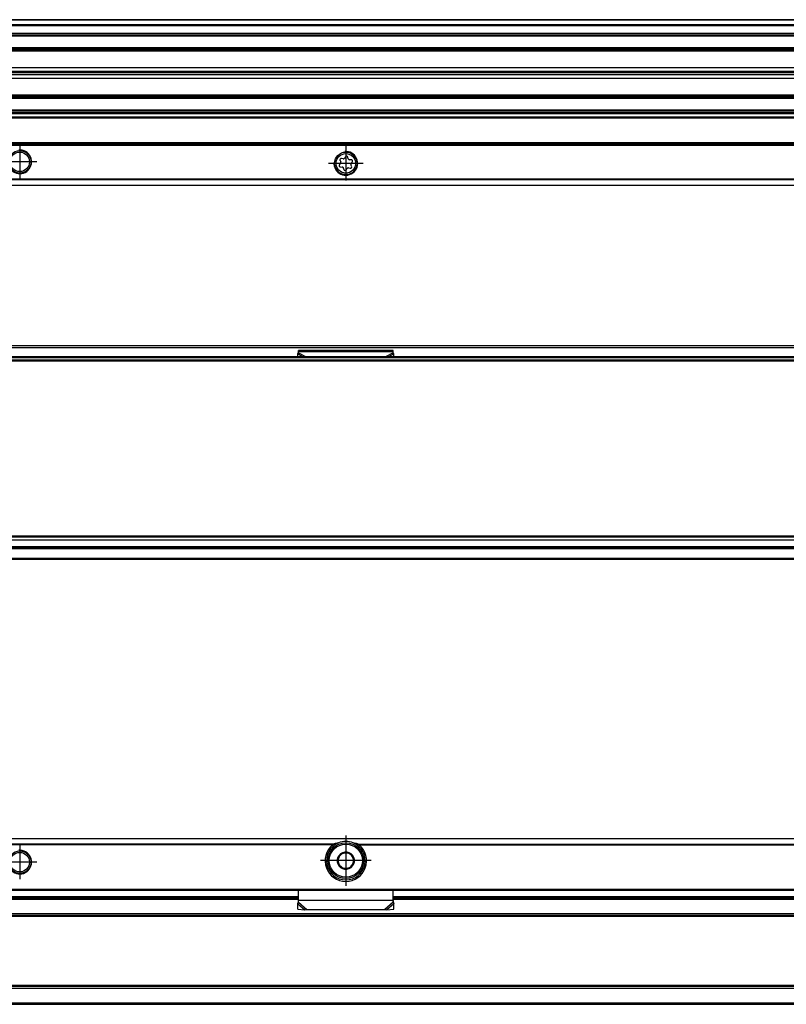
# Model space of a CAD drawing. Header units: millimetres. Extents: x -418 to 1025, y -151 to 443.
# Tile 47 of 52: x 765 to 894, y -51 to 115. Entities that reach past the tile are written whole.
import ezdxf

# ---------------------------------------------------------------- set-up
doc = ezdxf.new("R2010")
doc.units = ezdxf.units.MM
doc.linetypes.add('DOT_CENTER', pattern=[14, 12, -1, 0, -1])
doc.layers.add('1', color=7, linetype='Continuous')

# ---------------------------------------------------------------- blocks, each defined once
blk = doc.blocks.new('REGLA_SV2-320__19', base_point=(555.1, 97.35))
at = {"color": 7, "linetype": 'Continuous'}
for p, q in [((974.1, 115.35), (645.1, 115.35)), ((645.1, 112.81), (974.1, 112.81)), ((974.1, 110.38), (645.1, 110.38)), ((645.1, 107.3), (971.1, 107.3)), ((645.1, 106.64), (971.1, 106.64)), ((971.1, 106.35), (645.1, 106.35)), ((971.1, 106.06), (645.1, 106.06)), ((971.1, 105.4), (645.1, 105.4)), ((645.1, 102.31), (974.1, 102.31)), ((974.1, 99.89), (645.1, 99.89))]:
    blk.add_line(p, q, dxfattribs=at)
at = {"color": 3, "linetype": 'Continuous'}
for p, q in [((974.1, 115.25), (645.1, 115.25)), ((645.1, 114.53), (974.1, 114.53)), ((645.1, 114.34), (974.1, 114.34)), ((645.1, 113.09), (974.1, 113.09)), ((645.1, 112.61), (974.1, 112.61)), ((974.1, 110.58), (645.1, 110.58)), ((645.1, 110.23), (971.1, 110.23)), ((971.1, 110.04), (645.1, 110.04)), ((645.1, 102.66), (971.1, 102.66)), ((971.1, 102.46), (645.1, 102.46)), ((645.1, 102.11), (974.1, 102.11)), ((974.1, 100.09), (645.1, 100.09)), ((974.1, 99.61), (645.1, 99.61))]:
    blk.add_line(p, q, dxfattribs=at)
blk = doc.blocks.new('REGLA_SV2-320__20', base_point=(555.1, 97.35))
blk.add_blockref('REGLA_SV2-320__19', (555.1, 97.35))
blk = doc.blocks.new('SOPORTE_SV2__21', base_point=(552.1, 87.35))
at = {"color": 7, "linetype": 'Continuous'}
for p, q in [((962.1, 99.49), (645.1, 99.49)), ((977.1, 94.35), (552.1, 94.35)), ((818.62, 91.57), (818.75, 91.35)), ((819.14, 91.85), (818.88, 91.91)), ((819.52, 92.18), (819.39, 91.96)), ((820.02, 91.88), (819.95, 92.13)), ((820.5, 91.71), (820.24, 91.71)), ((818.71, 91.07), (818.53, 90.88)), ((818.7, 90.49), (818.96, 90.48)), ((819.18, 90.32), (819.25, 90.06)), ((819.68, 90.01), (819.81, 90.24)), ((820.07, 90.34), (820.32, 90.28)), ((820.58, 90.62), (820.45, 90.85)), ((820.49, 91.13), (820.67, 91.31)), ((977.1, 87.35), (552.1, 87.35))]:
    blk.add_line(p, q, dxfattribs=at)
at = {"color": 3, "linetype": 'Continuous'}
for p, q in [((962.1, 99.47), (645.1, 99.47)), ((962.1, 98.88), (645.1, 98.88)), ((962.1, 98.7), (645.1, 98.7)), ((977.1, 94.55), (552.1, 94.55)), ((552.1, 94.15), (977.1, 94.15)), ((977.1, 88.43), (552.1, 88.43)), ((977.1, 88.29), (552.1, 88.29)), ((552.1, 87.41), (977.1, 87.41))]:
    blk.add_line(p, q, dxfattribs=at)
at = {"color": 7, "linetype": 'Continuous'}
for centre, radius in [((764.6, 91.35), 1.9), ((764.6, 91.35), 1.65), ((819.6, 91.1), 1.9), ((819.6, 91.1), 1.65)]:
    blk.add_circle(centre, radius, dxfattribs=at)
for centre, start, end in [((818.82, 91.69), 76.5421, 209.4344), ((819.19, 92.08), 256.5421, 329.8481), ((819.72, 92.07), 16.1284, 149.8481), ((820.24, 91.94), 196.1284, 269.4344), ((820.5, 91.48), 316.1284, 89.4344), ((818.7, 90.72), 136.1284, 269.4344), ((818.55, 91.23), 316.1284, 29.4344), ((818.96, 90.25), 16.1294, 89.4344), ((819.48, 90.13), 196.1294, 329.4344), ((820.01, 90.12), 76.1284, 149.4344), ((820.38, 90.51), 256.1284, 29.4344), ((820.65, 90.96), 136.1284, 209.4344)]:
    blk.add_arc(centre, 0.233, start, end, dxfattribs=at)
at = {"layer": '1', "color": 2, "linetype": 'DOT_CENTER'}
for p, q in [((764.6, 94.25), (764.6, 88.45)), ((819.6, 94), (819.6, 88.2)), ((767.5, 91.35), (761.7, 91.35)), ((822.5, 91.1), (816.7, 91.1))]:
    blk.add_line(p, q, dxfattribs=at)
at = {"layer": '1', "color": 30, "linetype": 'Continuous'}
for centre in [(764.6, 91.35), (819.6, 91.1)]:
    blk.add_arc(centre, 2, 175, 95, dxfattribs=at)
blk = doc.blocks.new('REGLA_SV2-320mm__23', base_point=(552.1, 87.35))
for name, p in [('REGLA_SV2-320__20', (555.1, 97.35)), ('SOPORTE_SV2__21', (552.1, 87.35))]:
    blk.add_blockref(name, p)
blk = doc.blocks.new('Bottom4', base_point=(639.6, 101.35))
blk.add_blockref('REGLA_SV2-320mm__23', (552.1, 87.35))
blk = doc.blocks.new('SOPORTE_SV2__24', base_point=(552.1, 24.25))
at = {"color": 7, "linetype": 'Continuous'}
for p, q in [((553.4, 60.35), (975.8, 60.35)), ((811.49, 58.92), (811.6, 59.13)), ((811.5, 58.45), (811.49, 58.92)), ((811.6, 59.3), (811.6, 59.52)), ((827.6, 59.52), (811.6, 59.52)), ((811.6, 59.13), (811.6, 59.3)), ((827.6, 59.3), (827.6, 59.52)), ((827.6, 59.13), (827.6, 59.3)), ((827.71, 58.92), (827.6, 59.13)), ((827.7, 58.45), (827.71, 58.92)), ((962.1, 26.25), (634.37, 26.25)), ((977.1, 24.25), (645.1, 24.25))]:
    blk.add_line(p, q, dxfattribs=at)
at = {"color": 3, "linetype": 'Continuous'}
for p, q in [((553.53, 59.99), (975.67, 59.99)), ((811.49, 58.92), (812.4, 58.45)), ((827.6, 59.3), (811.6, 59.3)), ((811.6, 59.13), (812.91, 58.45)), ((827.6, 59.13), (826.29, 58.45)), ((827.71, 58.92), (826.8, 58.45)), ((977.1, 26.05), (634.17, 26.05)), ((645.1, 24.45), (977.1, 24.45))]:
    blk.add_line(p, q, dxfattribs=at)
blk = doc.blocks.new('REGLA_SV2-320__26', base_point=(552.1, 26.25))
at = {"color": 7, "linetype": 'Continuous'}
for p, q in [((963.64, 58.45), (565.56, 58.45)), ((555.1, 57.95), (974.1, 57.95)), ((555.1, 27.54), (974.1, 27.54)), ((962.1, 26.25), (634.37, 26.25))]:
    blk.add_line(p, q, dxfattribs=at)
at = {"color": 3, "linetype": 'Continuous'}
for p, q in [((906.29, 58.25), (622.91, 58.25)), ((555.1, 57.76), (974.1, 57.76)), ((974.1, 28.15), (555.1, 28.15)), ((974.1, 27.98), (555.1, 27.98)), ((555.1, 27.56), (974.1, 27.56)), ((555.1, 26.45), (974.1, 26.45))]:
    blk.add_line(p, q, dxfattribs=at)
blk = doc.blocks.new('REGLA_SV2-320__27', base_point=(552.1, 26.25))
blk.add_blockref('REGLA_SV2-320__26', (552.1, 26.25))
blk = doc.blocks.new('REGLA_SV2-320mm__28', base_point=(552.1, 4.15))
for name, p in [('SOPORTE_SV2__24', (552.1, 24.25)), ('REGLA_SV2-320__27', (552.1, 26.25))]:
    blk.add_blockref(name, p)
blk = doc.blocks.new('Front6', base_point=(639.6, 32.25))
blk.add_blockref('REGLA_SV2-320mm__28', (552.1, 4.15))
blk = doc.blocks.new('REGLA_SV2-320__50', base_point=(552.1, -50.85))
at = {"color": 7, "linetype": 'Continuous'}
for p, q in [((717.6, -32.85), (811.6, -32.85)), ((827.6, -32.85), (896.6, -32.85)), ((963.93, -35.85), (565.27, -35.85)), ((963.93, -47.85), (565.27, -47.85)), ((645.1, -50.85), (974.1, -50.85))]:
    blk.add_line(p, q, dxfattribs=at)
at = {"color": 3, "linetype": 'Continuous'}
for p, q in [((717.6, -33.12), (811.6, -33.12)), ((827.6, -33.12), (896.6, -33.12)), ((974.1, -35.58), (555.1, -35.58)), ((963.64, -36.05), (565.56, -36.05)), ((555.1, -48.12), (974.1, -48.12)), ((963.64, -47.65), (565.56, -47.65)), ((555.1, -50.58), (974.1, -50.58))]:
    blk.add_line(p, q, dxfattribs=at)
blk = doc.blocks.new('REGLA_SV2-320__51', base_point=(552.1, -50.85))
blk.add_blockref('REGLA_SV2-320__50', (552.1, -50.85))
blk = doc.blocks.new('SOPORTE_SV2__52', base_point=(552.1, -34.91))
at = {"color": 7, "linetype": 'Continuous'}
for p, q in [((552.1, -22.85), (977.1, -22.85)), ((817.61, -24.35), (817.25, -24.35)), ((821.95, -24.35), (821.59, -24.35)), ((553.6, -31.6), (975.6, -31.6)), ((717.6, -32.85), (811.6, -32.85)), ((811.6, -33.32), (811.6, -31.6)), ((827.6, -33.34), (827.6, -31.6)), ((827.6, -32.85), (896.6, -32.85)), ((811.49, -33.89), (811.54, -33.72)), ((811.51, -34.78), (811.49, -33.89)), ((811.51, -34.78), (812.68, -34.91)), ((811.6, -33.34), (811.6, -33.32)), ((811.6, -33.63), (811.6, -33.34)), ((812.68, -34.91), (813.01, -34.84)), ((813.01, -34.84), (826.19, -34.84)), ((826.19, -34.84), (826.52, -34.91)), ((826.52, -34.91), (827.69, -34.78)), ((827.6, -33.63), (827.6, -33.34)), ((827.66, -33.72), (827.71, -33.89)), ((827.69, -34.78), (827.71, -33.89))]:
    blk.add_line(p, q, dxfattribs=at)
at = {"color": 3, "linetype": 'Continuous'}
for p, q in [((977.1, -22.91), (552.1, -22.91)), ((817.61, -23.79), (711.59, -23.79)), ((817.33, -23.93), (711.87, -23.93)), ((821.59, -23.79), (902.61, -23.79)), ((821.87, -23.93), (902.33, -23.93)), ((553.4, -31.4), (975.8, -31.4)), ((717.6, -32.65), (811.6, -32.65)), ((827.6, -32.65), (896.6, -32.65)), ((811.49, -33.89), (812.68, -34.91)), ((827.6, -33.34), (811.6, -33.34)), ((811.6, -33.63), (813.01, -34.84)), ((827.6, -33.63), (826.19, -34.84)), ((827.71, -33.89), (826.52, -34.91))]:
    blk.add_line(p, q, dxfattribs=at)
at = {"color": 7, "linetype": 'Continuous'}
for centre, radius in [((819.6, -26.6), 3), ((764.6, -26.85), 1.9), ((764.6, -26.85), 1.65), ((819.6, -26.6), 0.05)]:
    blk.add_circle(centre, radius, dxfattribs=at)
at = {"color": 3, "linetype": 'Continuous'}
blk.add_circle((819.6, -26.6), 2.8, dxfattribs=at)
at = {"color": 7, "linetype": 'Continuous'}
for centre, radius, start, end in [((819.6, -26.6), 3.5, 130.3552, 49.6448), ((819.6, -26.6), 3.25, 112.6199, 67.3801), ((819.71, -30.36), 6.9, 101.3553, 107.6968), ((819.6, -26.6), 3.25, 67.3801, 112.6199), ((819.49, -30.36), 6.9, 72.3032, 78.6447), ((819.6, -26.6), 1.45, 157.2186, 217.2186), ((819.6, -26.6), 1.45, 97.6689, 157.2186), ((819.6, -26.6), 1.3, 171.2763, 203.161), ((819.6, -26.6), 1.3, 143.161, 171.2763), ((819.6, -26.6), 1.3, 111.2763, 143.161), ((819.6, -26.6), 1.3, 83.161, 111.2763), ((819.6, -26.6), 1.45, 97.2186, 97.6689), ((819.6, -26.6), 1.45, 37.2186, 97.2186), ((819.6, -26.6), 1.3, 51.2763, 83.161), ((819.6, -26.6), 1.3, 23.161, 51.2763), ((819.6, -26.6), 1.45, 337.2186, 37.2186), ((819.6, -26.6), 1.3, 351.2763, 23.161), ((819.6, -26.6), 1.3, 203.161, 231.2763), ((819.6, -26.6), 1.45, 217.2186, 277.2186), ((819.6, -26.6), 1.3, 231.2763, 263.161), ((819.6, -26.6), 1.3, 263.161, 291.2763), ((819.6, -26.6), 1.45, 277.2186, 337.2186), ((819.6, -26.6), 1.3, 291.2763, 323.161), ((819.6, -26.6), 1.3, 323.161, 351.2763), ((810.1, -33.29), 1.51, 343.56, 358.2332), ((810.1, -33.29), 1.51, 358.2332, 359.1311), ((829.1, -33.29), 1.51, 180.8689, 181.7675), ((829.1, -33.29), 1.51, 181.7675, 196.44)]:
    blk.add_arc(centre, radius, start, end, dxfattribs=at)
for points, knots in [([(817.61, -23.79), (817.59, -23.8), (817.54, -23.81), (817.46, -23.85), (817.39, -23.89), (817.35, -23.92), (817.33, -23.93)], [0, 0, 0, 0, 0.0689839, 0.1547784, 0.2529627, 0.3132512, 0.3132512, 0.3132512, 0.3132512]), ([(821.87, -23.93), (821.85, -23.92), (821.8, -23.88), (821.74, -23.85), (821.67, -23.82), (821.62, -23.8), (821.59, -23.79)], [0, 0, 0, 0, 0.0733847, 0.1584419, 0.2234097, 0.3132558, 0.3132558, 0.3132558, 0.3132558]), ([(818.26, -26.04), (818.29, -26.02), (818.34, -25.99), (818.41, -25.93), (818.48, -25.88), (818.53, -25.84), (818.56, -25.82)], [0, 0, 0, 0, 0.0897175, 0.1824717, 0.2595325, 0.3680719, 0.3680719, 0.3680719, 0.3680719]), ([(818.32, -26.4), (818.31, -26.37), (818.3, -26.31), (818.29, -26.22), (818.28, -26.13), (818.27, -26.07), (818.26, -26.04)], [0, 0, 0, 0, 0.0936956, 0.1856625, 0.2764057, 0.368069, 0.368069, 0.368069, 0.368069]), ([(819.13, -25.39), (819.15, -25.37), (819.2, -25.33), (819.28, -25.27), (819.36, -25.22), (819.4, -25.17), (819.42, -25.16)], [0, 0, 0, 0, 0.0816629, 0.1856625, 0.3005578, 0.3681176, 0.3681176, 0.3681176, 0.3681176]), ([(819.42, -25.16), (819.45, -25.17), (819.5, -25.2), (819.59, -25.24), (819.67, -25.27), (819.73, -25.3), (819.75, -25.31)], [0, 0, 0, 0, 0.1058775, 0.1823885, 0.2874626, 0.368051, 0.368051, 0.368051, 0.368051]), ([(820.41, -25.58), (820.44, -25.59), (820.5, -25.62), (820.58, -25.65), (820.67, -25.69), (820.73, -25.71), (820.75, -25.72)], [0, 0, 0, 0, 0.0817495, 0.1856002, 0.2873431, 0.3680873, 0.3680873, 0.3680873, 0.3680873]), ([(820.75, -25.72), (820.76, -25.75), (820.76, -25.81), (820.77, -25.9), (820.78, -25.99), (820.79, -26.06), (820.8, -26.09)], [0, 0, 0, 0, 0.0917297, 0.1825419, 0.2744424, 0.3680689, 0.3680689, 0.3680689, 0.3680689]), ([(818.45, -27.47), (818.44, -27.44), (818.44, -27.38), (818.43, -27.29), (818.42, -27.2), (818.41, -27.14), (818.4, -27.11)], [0, 0, 0, 0, 0.0916938, 0.1824687, 0.2744051, 0.3680689, 0.3680689, 0.3680689, 0.3680689]), ([(818.79, -27.61), (818.76, -27.6), (818.71, -27.58), (818.62, -27.54), (818.53, -27.5), (818.47, -27.48), (818.45, -27.47)], [0, 0, 0, 0, 0.0784341, 0.1856002, 0.2927894, 0.3680985, 0.3680985, 0.3680985, 0.3680985]), ([(819.78, -28.04), (819.75, -28.02), (819.7, -27.99), (819.61, -27.96), (819.53, -27.93), (819.48, -27.9), (819.45, -27.89)], [0, 0, 0, 0, 0.1079154, 0.1823863, 0.2618677, 0.3680488, 0.3680488, 0.3680488, 0.3680488]), ([(820.07, -27.81), (820.05, -27.83), (820, -27.87), (819.92, -27.92), (819.85, -27.98), (819.8, -28.02), (819.78, -28.04)], [0, 0, 0, 0, 0.0936265, 0.1855269, 0.290546, 0.3680937, 0.3680937, 0.3680937, 0.3680937]), ([(820.94, -27.16), (820.9, -27.18), (820.85, -27.21), (820.78, -27.27), (820.72, -27.32), (820.67, -27.36), (820.64, -27.38)], [0, 0, 0, 0, 0.1159632, 0.1821205, 0.2615469, 0.3680412, 0.3680412, 0.3680412, 0.3680412]), ([(820.88, -26.79), (820.89, -26.83), (820.9, -26.89), (820.91, -26.98), (820.92, -27.07), (820.93, -27.13), (820.94, -27.16)], [0, 0, 0, 0, 0.0938272, 0.1859207, 0.2765324, 0.3680692, 0.3680692, 0.3680692, 0.3680692]), ([(811.49, -33.89), (811.5, -33.87), (811.52, -33.83), (811.55, -33.76), (811.57, -33.7), (811.59, -33.65), (811.6, -33.63)], [0, 0, 0, 0, 0.0660342, 0.1356749, 0.2077706, 0.2833141, 0.2833141, 0.2833141, 0.2833141]), ([(827.71, -33.89), (827.7, -33.87), (827.68, -33.83), (827.65, -33.76), (827.63, -33.7), (827.61, -33.65), (827.6, -33.63)], [0, 0, 0, 0, 0.0660342, 0.1356749, 0.2077706, 0.2833141, 0.2833141, 0.2833141, 0.2833141])]:
    blk.add_open_spline(points, degree=3, knots=knots, dxfattribs=at)
at = {"layer": '1', "color": 2, "linetype": 'DOT_CENTER'}
for p, q in [((819.6, -22.35), (819.6, -30.85)), ((764.6, -23.95), (764.6, -29.75)), ((767.5, -26.85), (761.7, -26.85)), ((823.85, -26.6), (815.35, -26.6))]:
    blk.add_line(p, q, dxfattribs=at)
at = {"layer": '1', "color": 30, "linetype": 'Continuous'}
blk.add_arc((764.6, -26.85), 2, 175, 95, dxfattribs=at)
blk.add_arc((764.6, -26.85), 2, 175, 95, dxfattribs=at)
blk = doc.blocks.new('REGLA_SV2-320mm__53', base_point=(552.1, -50.85))
for name, p in [('SOPORTE_SV2__52', (552.1, -34.91)), ('REGLA_SV2-320__51', (552.1, -50.85))]:
    blk.add_blockref(name, p)
blk = doc.blocks.new('Top4', base_point=(639.6, -36.85))
blk.add_blockref('REGLA_SV2-320mm__53', (552.1, -50.85))

msp = doc.modelspace()

# ---------------------------------------------------------------- block references
for name, p in [('Bottom4', (639.6, 101.35)), ('Front6', (639.6, 32.25)), ('Top4', (639.6, -36.85))]:
    msp.add_blockref(name, p)

doc.saveas('drawing.dxf')
